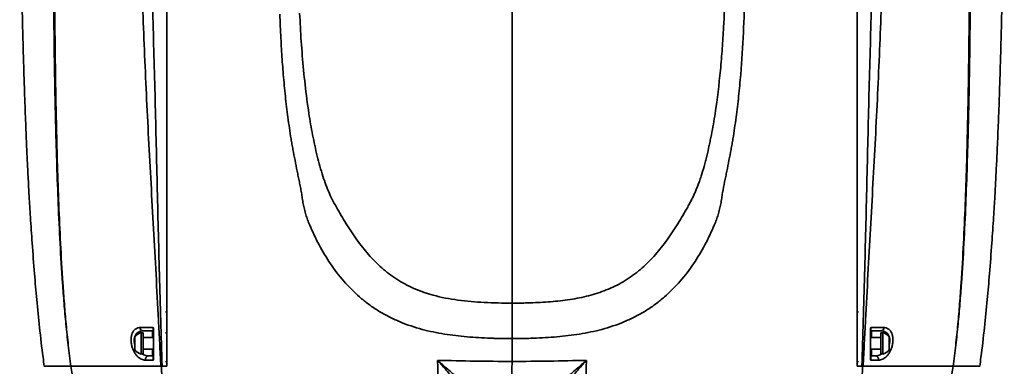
# Model space of a CAD drawing. Header units: millimetres. Extents: x -7686 to -856, y -458 to 6140.
# Tile 5 of 102: x -6919 to -6663, y 3592 to 3682. Entities that reach past the tile are written whole.
import ezdxf

# ---------------------------------------------------------------- set-up
doc = ezdxf.new("R2010")
doc.units = ezdxf.units.MM
doc.header["$LTSCALE"] = 5
doc.linetypes.add('CENTER', pattern=[10.16, 6.35, -1.27, 1.27, -1.27])

msp = doc.modelspace()

# ---------------------------------------------------------------- linework, layer by layer
at = {"color": 4, "linetype": 'CENTER'}
msp.add_line((-6790.949, 3278.593), (-6790.949, 4227.285), dxfattribs=at)
at = {"linetype": 'Continuous', "lineweight": 35}
for p, q in [((-6887.624, 3600.478), (-6887.624, 3594.778)), ((-6887.124, 3600.378), (-6887.624, 3600.378)), ((-6887.124, 3600.378), (-6887.124, 3600.059)), ((-6887.124, 3600.059), (-6887.124, 3594.878)), ((-6884.649, 3600.878), (-6884.649, 3599.128)), ((-6697.249, 3600.878), (-6697.249, 3599.128)), ((-6694.274, 3600.378), (-6694.774, 3600.378)), ((-6694.774, 3594.878), (-6694.774, 3600.378)), ((-6694.274, 3596.033), (-6694.274, 3600.478)), ((-6889.274, 3599.327), (-6889.274, 3595.929)), ((-6884.406, 3599.128), (-6887.124, 3599.128)), ((-6694.774, 3599.128), (-6697.493, 3599.128)), ((-6692.624, 3596.677), (-6692.624, 3599.327)), ((-6887.624, 3594.878), (-6887.124, 3594.878)), ((-6887.124, 3596.128), (-6884.406, 3596.128)), ((-6884.649, 3596.128), (-6884.649, 3594.378)), ((-6697.492, 3596.128), (-6694.774, 3596.128)), ((-6697.249, 3596.128), (-6697.249, 3594.378)), ((-6694.774, 3594.878), (-6694.274, 3594.878)), ((-6694.274, 3594.778), (-6694.274, 3596.033)), ((-6692.624, 3595.929), (-6692.624, 3596.677))]:
    msp.add_line(p, q, dxfattribs=at)
at = {"linetype": 'Continuous', "lineweight": 35, "flags": 128}
for points in [[(-6880.942, 3605.813), (-6881.012, 3605.806), (-6881.299, 3605.795)], [(-6700.599, 3605.795), (-6700.886, 3605.806), (-6700.95, 3605.812)], [(-6880.942, 3600.419), (-6881.012, 3600.385), (-6881.299, 3600.328)], [(-6880.942, 3592.919), (-6881.012, 3592.885), (-6881.299, 3592.828)], [(-6700.599, 3592.828), (-6700.886, 3592.885), (-6700.95, 3592.915)]]:
    msp.add_lwpolyline(points, dxfattribs=at)
at = {"linetype": 'Continuous', "lineweight": 35}
for centre, radius, start, end in [((-6886.863, 3597.628), 2.95, 104.96102, 144.8337), ((-6887.043, 3601.762), 0.888, 181.85807, 264.47847), ((-6884.649, 3600.678), 0.2, 0, 90), ((-6884.403, 3601.295), 0.0519, 206.16101, 266.81662), ((-6697.496, 3601.295), 0.0519, 273.18338, 333.83899), ((-6697.249, 3600.678), 0.2, 90, 180), ((-6694.855, 3601.762), 0.888, 275.52153, 358.14193), ((-6695.036, 3597.628), 2.95, 35.1663, 75.03898), ((-6886.863, 3597.628), 2.95, 215.1663, 255.03898), ((-6885.573, 3593.442), 0.945, 97.71866, 191.37939), ((-6884.649, 3594.578), 0.2, 270, 0), ((-6697.249, 3594.578), 0.2, 180, 270), ((-6696.325, 3593.442), 0.945, 348.62061, 82.28134), ((-6695.036, 3597.628), 2.95, 284.96102, 324.8337), ((-6884.405, 3593.704), 0.0507, 209.96108, 268.66249), ((-6697.493, 3593.704), 0.0507, 271.33751, 330.03892)]:
    msp.add_arc(centre, radius, start, end, dxfattribs=at)
for points, knots in [([(-6919.315, 3778.738), (-6919.315, 3773.748), (-6919.315, 3764.066), (-6919.3, 3749.969), (-6919.261, 3736.757), (-6919.193, 3724.445), (-6919.096, 3713.04), (-6918.97, 3702.543), (-6918.819, 3692.945), (-6918.646, 3684.233), (-6918.458, 3676.391), (-6918.262, 3669.4), (-6918.063, 3663.239), (-6917.883, 3658.238), (-6917.726, 3654.262), (-6917.596, 3651.146), (-6917.473, 3648.372), (-6917.358, 3645.9), (-6917.252, 3643.707), (-6917.142, 3641.523), (-6917.009, 3638.995), (-6916.805, 3635.293), (-6916.498, 3630.149), (-6916.048, 3623.403), (-6915.5, 3616.222), (-6914.858, 3608.857), (-6914.123, 3601.592), (-6913.475, 3595.755), (-6913.013, 3592.425), (-6912.903, 3591.63)], [0, 0, 0, 0, 0.08414601, 0.16325462, 0.23706934, 0.30545119, 0.36835816, 0.4258259, 0.47795001, 0.52487, 0.56675517, 0.60379209, 0.63617404, 0.66409204, 0.68221109, 0.69813205, 0.712401, 0.72510108, 0.73626908, 0.746149, 0.75863867, 0.77509794, 0.80293626, 0.83729627, 0.87785239, 0.91186898, 0.94859042, 0.98771812, 1, 1, 1, 1]), ([(-6668.996, 3591.63), (-6668.886, 3592.425), (-6668.424, 3595.755), (-6667.776, 3601.592), (-6667.041, 3608.857), (-6666.399, 3616.222), (-6665.85, 3623.403), (-6665.401, 3630.149), (-6665.086, 3635.426), (-6664.872, 3639.311), (-6664.725, 3642.139), (-6664.6, 3644.65), (-6664.474, 3647.308), (-6664.337, 3650.354), (-6664.189, 3653.836), (-6664.021, 3658.085), (-6663.835, 3663.239), (-6663.637, 3669.4), (-6663.44, 3676.391), (-6663.252, 3684.233), (-6663.08, 3692.945), (-6662.928, 3702.543), (-6662.802, 3713.04), (-6662.705, 3724.445), (-6662.638, 3736.757), (-6662.599, 3749.969), (-6662.584, 3764.066), (-6662.583, 3773.748), (-6662.583, 3778.738)], [0, 0, 0, 0, 0.0122819, 0.0514096, 0.088131, 0.1221476, 0.1627038, 0.1970638, 0.2249021, 0.2433918, 0.2566732, 0.2683318, 0.2819662, 0.2976287, 0.3153928, 0.3359078, 0.3638258, 0.3962078, 0.4332447, 0.4751299, 0.5220499, 0.574174, 0.6316418, 0.6945487, 0.7629306, 0.8367453, 0.915854, 1, 1, 1, 1]), ([(-6910.709, 3751.303), (-6910.692, 3744.882), (-6910.685, 3738.474), (-6910.666, 3725.646), (-6910.654, 3719.227), (-6910.607, 3706.353), (-6910.573, 3699.899), (-6910.469, 3686.932), (-6910.399, 3680.421), (-6910.205, 3667.316), (-6910.081, 3660.731), (-6909.832, 3650.777), (-6909.738, 3647.447), (-6909.524, 3640.752), (-6909.402, 3637.388), (-6909.123, 3630.616), (-6908.965, 3627.207), (-6908.597, 3620.329), (-6908.388, 3616.86), (-6908.016, 3611.585), (-6907.883, 3609.816), (-6907.59, 3606.245), (-6907.432, 3604.445), (-6907.167, 3601.714), (-6907.075, 3600.799), (-6906.882, 3598.97), (-6906.781, 3598.055), (-6906.462, 3595.306), (-6906.229, 3593.47), (-6905.965, 3591.628)], [0, 0, 0, 0, 0.125, 0.125, 0.25, 0.25, 0.375, 0.375, 0.5, 0.5, 0.625, 0.625, 0.6875, 0.6875, 0.75, 0.75, 0.8125, 0.8125, 0.875, 0.875, 0.90625, 0.90625, 0.9375, 0.9375, 0.953125, 0.953125, 0.96875, 0.96875, 1, 1, 1, 1]), ([(-6905.943, 3591.628), (-6906.202, 3593.47), (-6906.432, 3595.305), (-6906.744, 3598.05), (-6906.843, 3598.964), (-6907.032, 3600.791), (-6907.122, 3601.704), (-6907.379, 3604.432), (-6907.533, 3606.229), (-6907.817, 3609.792), (-6907.946, 3611.559), (-6908.304, 3616.822), (-6908.504, 3620.284), (-6908.853, 3627.145), (-6909.001, 3630.544), (-6909.262, 3637.299), (-6909.374, 3640.654), (-6909.57, 3647.329), (-6909.655, 3650.651), (-6909.875, 3660.575), (-6909.98, 3667.141), (-6910.138, 3680.208), (-6910.191, 3686.701), (-6910.265, 3699.634), (-6910.286, 3706.073), (-6910.311, 3718.921), (-6910.315, 3725.328), (-6910.305, 3738.124), (-6910.293, 3744.512), (-6910.255, 3750.891)], [0, 0, 0, 0, 0.03125, 0.03125, 0.046875, 0.046875, 0.0625, 0.0625, 0.09375, 0.09375, 0.125, 0.125, 0.1875, 0.1875, 0.25, 0.25, 0.3125, 0.3125, 0.375, 0.375, 0.5, 0.5, 0.625, 0.625, 0.75, 0.75, 0.875, 0.875, 1, 1, 1, 1]), ([(-6675.956, 3591.628), (-6675.696, 3593.47), (-6675.467, 3595.305), (-6675.155, 3598.05), (-6675.056, 3598.964), (-6674.867, 3600.791), (-6674.777, 3601.704), (-6674.519, 3604.432), (-6674.366, 3606.229), (-6674.082, 3609.792), (-6673.953, 3611.559), (-6673.595, 3616.822), (-6673.395, 3620.284), (-6673.046, 3627.145), (-6672.897, 3630.544), (-6672.637, 3637.299), (-6672.524, 3640.654), (-6672.328, 3647.329), (-6672.244, 3650.651), (-6672.023, 3660.575), (-6671.918, 3667.141), (-6671.761, 3680.208), (-6671.708, 3686.701), (-6671.634, 3699.634), (-6671.612, 3706.073), (-6671.588, 3718.921), (-6671.584, 3725.328), (-6671.594, 3738.124), (-6671.606, 3744.512), (-6671.644, 3750.891)], [0, 0, 0, 0, 0.03125, 0.03125, 0.046875, 0.046875, 0.0625, 0.0625, 0.09375, 0.09375, 0.125, 0.125, 0.1875, 0.1875, 0.25, 0.25, 0.3125, 0.3125, 0.375, 0.375, 0.5, 0.5, 0.625, 0.625, 0.75, 0.75, 0.875, 0.875, 1, 1, 1, 1]), ([(-6671.19, 3751.303), (-6671.207, 3744.882), (-6671.213, 3738.474), (-6671.232, 3725.646), (-6671.245, 3719.227), (-6671.292, 3706.353), (-6671.326, 3699.899), (-6671.43, 3686.932), (-6671.5, 3680.421), (-6671.694, 3667.316), (-6671.817, 3660.731), (-6672.066, 3650.777), (-6672.16, 3647.447), (-6672.375, 3640.752), (-6672.497, 3637.388), (-6672.776, 3630.616), (-6672.934, 3627.207), (-6673.301, 3620.329), (-6673.51, 3616.86), (-6673.882, 3611.585), (-6674.016, 3609.816), (-6674.308, 3606.245), (-6674.467, 3604.445), (-6674.731, 3601.714), (-6674.823, 3600.799), (-6675.017, 3598.97), (-6675.118, 3598.055), (-6675.437, 3595.306), (-6675.67, 3593.47), (-6675.933, 3591.628)], [0, 0, 0, 0, 0.125, 0.125, 0.25, 0.25, 0.375, 0.375, 0.5, 0.5, 0.625, 0.625, 0.6875, 0.6875, 0.75, 0.75, 0.8125, 0.8125, 0.875, 0.875, 0.90625, 0.90625, 0.9375, 0.9375, 0.953125, 0.953125, 0.96875, 0.96875, 1, 1, 1, 1]), ([(-6790.949, 3608.098), (-6790.37, 3608.104), (-6789.185, 3608.117), (-6787.367, 3608.153), (-6785.243, 3608.218), (-6782.857, 3608.333), (-6780.254, 3608.528), (-6777.701, 3608.79), (-6775.202, 3609.142), (-6772.76, 3609.597), (-6770.38, 3610.171), (-6768.049, 3610.887), (-6765.769, 3611.76), (-6763.542, 3612.795), (-6761.405, 3613.999), (-6759.372, 3615.365), (-6756.809, 3617.402), (-6754.477, 3619.703), (-6752.352, 3622.194), (-6750.84, 3624.163), (-6749.406, 3626.206), (-6748.038, 3628.308), (-6746.722, 3630.457), (-6745.763, 3632.096), (-6745.133, 3633.195), (-6744.735, 3633.907), (-6744.274, 3634.768), (-6743.852, 3635.617), (-6743.546, 3636.277), (-6743.257, 3636.927), (-6742.901, 3637.773), (-6742.486, 3638.819), (-6742.059, 3639.976), (-6741.5, 3641.624), (-6740.973, 3643.375), (-6740.497, 3645.133), (-6740.042, 3646.932), (-6739.625, 3648.757), (-6739.236, 3650.6), (-6738.681, 3653.388), (-6737.634, 3659.487), (-6736.85, 3666.111), (-6736.344, 3671.75), (-6736.048, 3675.495), (-6735.68, 3681.251), (-6735.38, 3688.189), (-6735.183, 3695.326), (-6735.047, 3702.985), (-6734.988, 3710.111), (-6734.967, 3715.609), (-6734.959, 3718.917), (-6734.954, 3721.941), (-6734.951, 3725.72), (-6734.95, 3729.407), (-6734.949, 3732.596), (-6734.949, 3735.098), (-6734.949, 3737.031), (-6734.949, 3738.553), (-6734.949, 3739.97), (-6734.949, 3740.883), (-6734.949, 3741.321)], [0, 0, 0, 0, 0.0100316, 0.0205361, 0.0315145, 0.0468527, 0.0619398, 0.0767961, 0.0914203, 0.1058439, 0.1201268, 0.1342973, 0.1487861, 0.1634155, 0.1781663, 0.1930193, 0.2080011, 0.2383466, 0.2537508, 0.2692829, 0.2849321, 0.3006496, 0.3164125, 0.3321795, 0.3361063, 0.3399543, 0.347347, 0.354283, 0.3575951, 0.3608538, 0.3674259, 0.3743532, 0.381027, 0.389312, 0.4050445, 0.4130488, 0.421114, 0.4374028, 0.4456021, 0.4538096, 0.486719, 0.5527597, 0.5692891, 0.5858025, 0.6187845, 0.6713785, 0.7106235, 0.7496353, 0.8140273, 0.8458721, 0.8549619, 0.877445, 0.9038508, 0.9272743, 0.9475494, 0.9639854, 0.9740393, 0.9833928, 0.9920462, 1, 1, 1, 1]), ([(-6880.949, 3739.82), (-6880.949, 3736.695), (-6880.949, 3733.64), (-6880.949, 3727.621), (-6880.949, 3724.655), (-6880.949, 3718.747), (-6880.949, 3715.805), (-6880.949, 3709.907), (-6880.949, 3706.952), (-6880.949, 3701.013), (-6880.949, 3698.028), (-6880.949, 3692.024), (-6880.949, 3689.005), (-6880.949, 3679.901), (-6880.949, 3673.763), (-6880.949, 3664.467), (-6880.949, 3661.354), (-6880.949, 3655.101), (-6880.949, 3651.961), (-6880.949, 3642.525), (-6880.949, 3636.206), (-6880.949, 3623.531), (-6880.949, 3617.175), (-6880.949, 3607.618), (-6880.949, 3604.427), (-6880.949, 3598.035), (-6880.949, 3594.833), (-6880.949, 3591.628)], [0, 0, 0, 0, 0.0625, 0.0625, 0.125, 0.125, 0.1875, 0.1875, 0.25, 0.25, 0.3125, 0.3125, 0.375, 0.375, 0.5, 0.5, 0.5625, 0.5625, 0.625, 0.625, 0.75, 0.75, 0.875, 0.875, 0.9375, 0.9375, 1, 1, 1, 1]), ([(-6880.949, 3739.82), (-6880.949, 3736.695), (-6880.949, 3733.64), (-6880.949, 3727.621), (-6880.949, 3724.655), (-6880.949, 3718.747), (-6880.949, 3715.805), (-6880.949, 3709.907), (-6880.949, 3706.952), (-6880.949, 3701.013), (-6880.949, 3698.028), (-6880.949, 3692.024), (-6880.949, 3689.005), (-6880.949, 3679.901), (-6880.949, 3673.763), (-6880.949, 3664.467), (-6880.949, 3661.354), (-6880.949, 3655.101), (-6880.949, 3651.961), (-6880.949, 3642.525), (-6880.949, 3636.206), (-6880.949, 3623.531), (-6880.949, 3617.175), (-6880.949, 3607.618), (-6880.949, 3604.427), (-6880.949, 3598.035), (-6880.949, 3594.833), (-6880.949, 3591.628)], [0, 0, 0, 0, 0.0625, 0.0625, 0.125, 0.125, 0.1875, 0.1875, 0.25, 0.25, 0.3125, 0.3125, 0.375, 0.375, 0.5, 0.5, 0.5625, 0.5625, 0.625, 0.625, 0.75, 0.75, 0.875, 0.875, 0.9375, 0.9375, 1, 1, 1, 1]), ([(-6729.949, 3739.82), (-6729.949, 3739.537), (-6729.949, 3738.947), (-6729.949, 3738.026), (-6729.949, 3737.031), (-6729.949, 3735.963), (-6729.949, 3734.823), (-6729.949, 3733.611), (-6729.949, 3732.327), (-6729.949, 3730.974), (-6729.948, 3729.013), (-6729.948, 3726.865), (-6729.948, 3724.304), (-6729.948, 3722.006), (-6729.948, 3718.58), (-6729.953, 3714.515), (-6729.969, 3707.897), (-6730.023, 3699.657), (-6730.196, 3689.357), (-6730.563, 3678.718), (-6731.129, 3669.556), (-6731.826, 3662.157), (-6732.38, 3657.487), (-6732.899, 3653.797), (-6733.266, 3651.464), (-6733.584, 3649.602), (-6733.922, 3647.731), (-6734.369, 3645.385), (-6734.836, 3643.049), (-6735.222, 3641.18), (-6735.609, 3639.298), (-6735.978, 3637.405), (-6736.243, 3635.731), (-6736.392, 3634.765), (-6736.55, 3633.798), (-6736.79, 3632.6), (-6737.178, 3631.194), (-6737.571, 3630.051), (-6737.917, 3629.152), (-6738.468, 3627.818), (-6739.349, 3625.842), (-6741.079, 3622.416), (-6743.543, 3618.31), (-6747.021, 3613.748), (-6750.408, 3610.331), (-6753.432, 3607.887), (-6755.865, 3606.223), (-6758.436, 3604.745), (-6761.122, 3603.465), (-6763.907, 3602.366), (-6766.762, 3601.452), (-6769.665, 3600.718), (-6772.585, 3600.146), (-6775.521, 3599.71), (-6778.481, 3599.386), (-6781.499, 3599.145), (-6784.189, 3599.001), (-6786.593, 3598.918), (-6788.719, 3598.869), (-6790.189, 3598.853), (-6790.949, 3598.844)], [0, 0, 0, 0, 0.0048183, 0.0100787, 0.0157812, 0.0219261, 0.0285137, 0.0355443, 0.0430186, 0.050937, 0.0593001, 0.0775747, 0.0890329, 0.1049919, 0.1187487, 0.1505995, 0.1782268, 0.2378093, 0.2975804, 0.3577003, 0.418247, 0.4495114, 0.4793287, 0.4948234, 0.5101019, 0.5177251, 0.5255503, 0.5410513, 0.5566172, 0.5644294, 0.572267, 0.5880636, 0.5960598, 0.6000828, 0.6041138, 0.6121699, 0.6202056, 0.6282363, 0.6322542, 0.6362746, 0.6523759, 0.6685519, 0.7010543, 0.7337793, 0.7668665, 0.7836103, 0.8003871, 0.8171238, 0.8338708, 0.8504622, 0.8671693, 0.8836493, 0.8998937, 0.9160621, 0.9322456, 0.9485039, 0.9654071, 0.9761031, 0.9876306, 1, 1, 1, 1]), ([(-6700.949, 3739.82), (-6700.949, 3736.695), (-6700.949, 3733.64), (-6700.949, 3727.621), (-6700.949, 3724.655), (-6700.949, 3718.747), (-6700.949, 3715.805), (-6700.949, 3709.907), (-6700.949, 3706.952), (-6700.949, 3701.013), (-6700.949, 3698.028), (-6700.949, 3692.024), (-6700.949, 3689.005), (-6700.949, 3679.901), (-6700.949, 3673.763), (-6700.949, 3664.467), (-6700.949, 3661.354), (-6700.949, 3655.101), (-6700.949, 3651.961), (-6700.949, 3642.525), (-6700.949, 3636.206), (-6700.949, 3623.531), (-6700.949, 3617.175), (-6700.949, 3607.618), (-6700.949, 3604.427), (-6700.949, 3598.035), (-6700.949, 3594.833), (-6700.949, 3591.628)], [0, 0, 0, 0, 0.0625, 0.0625, 0.125, 0.125, 0.1875, 0.1875, 0.25, 0.25, 0.3125, 0.3125, 0.375, 0.375, 0.5, 0.5, 0.5625, 0.5625, 0.625, 0.625, 0.75, 0.75, 0.875, 0.875, 0.9375, 0.9375, 1, 1, 1, 1]), ([(-6700.949, 3739.82), (-6700.949, 3739.515), (-6700.949, 3738.903), (-6700.949, 3737.982), (-6700.949, 3737.055), (-6700.949, 3736.12), (-6700.949, 3734.746), (-6700.949, 3732.911), (-6700.949, 3730.675), (-6700.949, 3728.409), (-6700.949, 3725.428), (-6700.949, 3721.697), (-6700.949, 3717.276), (-6700.949, 3712.754), (-6700.949, 3708.326), (-6700.949, 3702.402), (-6700.949, 3695.048), (-6700.949, 3682.976), (-6700.949, 3670.687), (-6700.949, 3658.236), (-6700.949, 3648.826), (-6700.949, 3639.367), (-6700.949, 3629.873), (-6700.949, 3621.927), (-6700.949, 3615.568), (-6700.949, 3610.761), (-6700.949, 3605.99), (-6700.949, 3601.639), (-6700.949, 3597.847), (-6700.949, 3594.646), (-6700.949, 3592.603), (-6700.949, 3591.628)], [0, 0, 0, 0, 0.0061382, 0.0123446, 0.0186199, 0.0249645, 0.0313791, 0.04669, 0.0626768, 0.0776861, 0.0939541, 0.1252366, 0.1565271, 0.1878193, 0.2213135, 0.2503902, 0.3129337, 0.3753947, 0.5002032, 0.5626688, 0.6251818, 0.6876584, 0.7501171, 0.8125734, 0.8440355, 0.8750367, 0.9068912, 0.9375167, 0.9601833, 0.9810107, 1, 1, 1, 1]), ([(-6790.949, 3608.098), (-6790.949, 3611.575), (-6790.949, 3618.524), (-6790.949, 3628.846), (-6790.949, 3638.967), (-6790.949, 3648.052), (-6790.949, 3656.022), (-6790.949, 3662.861), (-6790.949, 3669.098), (-6790.949, 3674.635), (-6790.949, 3679.358), (-6790.949, 3683.214), (-6790.949, 3686.207), (-6790.949, 3688.405), (-6790.949, 3689.918), (-6790.949, 3690.759), (-6790.949, 3691.14), (-6790.949, 3691.009), (-6790.949, 3690.98)], [0, 0, 0, 0, 0.0798431, 0.1595581, 0.2390478, 0.3182135, 0.380129, 0.4417378, 0.5029936, 0.5638519, 0.6254972, 0.6866389, 0.7472305, 0.8072226, 0.8665654, 0.9252085, 0.9831068, 1, 1, 1, 1]), ([(-6887.233, 3685.586), (-6887.102, 3681.816), (-6886.957, 3678.021), (-6886.639, 3670.381), (-6886.466, 3666.532), (-6886.098, 3658.807), (-6885.901, 3654.928), (-6885.495, 3647.141), (-6885.285, 3643.232), (-6884.855, 3635.386), (-6884.637, 3631.45), (-6884.201, 3623.55), (-6883.983, 3619.587), (-6883.551, 3611.635), (-6883.337, 3607.648), (-6883.021, 3601.654), (-6882.917, 3599.653), (-6882.711, 3595.646), (-6882.61, 3593.639), (-6882.512, 3591.628)], [0, 0, 0, 0, 0.125, 0.125, 0.25, 0.25, 0.375, 0.375, 0.5, 0.5, 0.625, 0.625, 0.75, 0.75, 0.875, 0.875, 0.9375, 0.9375, 1, 1, 1, 1]), ([(-6882.179, 3591.628), (-6882.286, 3595.638), (-6882.412, 3599.635), (-6882.646, 3607.606), (-6882.762, 3611.582), (-6882.982, 3619.515), (-6883.087, 3623.47), (-6883.283, 3631.356), (-6883.375, 3635.288), (-6883.56, 3643.128), (-6883.651, 3647.036), (-6883.836, 3654.826), (-6883.933, 3658.707), (-6884.136, 3666.439), (-6884.241, 3670.291), (-6884.454, 3677.939), (-6884.562, 3681.738), (-6884.667, 3685.512)], [0, 0, 0, 0, 0.125, 0.125, 0.25, 0.25, 0.375, 0.375, 0.5, 0.5, 0.625, 0.625, 0.75, 0.75, 0.875, 0.875, 1, 1, 1, 1]), ([(-6699.719, 3591.628), (-6699.612, 3595.638), (-6699.486, 3599.635), (-6699.252, 3607.606), (-6699.137, 3611.582), (-6698.917, 3619.515), (-6698.812, 3623.47), (-6698.615, 3631.356), (-6698.523, 3635.288), (-6698.338, 3643.128), (-6698.247, 3647.036), (-6698.062, 3654.826), (-6697.966, 3658.707), (-6697.763, 3666.439), (-6697.657, 3670.291), (-6697.445, 3677.939), (-6697.337, 3681.738), (-6697.231, 3685.512)], [0, 0, 0, 0, 0.125, 0.125, 0.25, 0.25, 0.375, 0.375, 0.5, 0.5, 0.625, 0.625, 0.75, 0.75, 0.875, 0.875, 1, 1, 1, 1]), ([(-6694.666, 3685.586), (-6694.796, 3681.816), (-6694.942, 3678.021), (-6695.26, 3670.381), (-6695.433, 3666.532), (-6695.801, 3658.807), (-6695.997, 3654.928), (-6696.404, 3647.141), (-6696.614, 3643.232), (-6697.043, 3635.386), (-6697.262, 3631.45), (-6697.697, 3623.55), (-6697.916, 3619.587), (-6698.348, 3611.635), (-6698.562, 3607.648), (-6698.877, 3601.654), (-6698.982, 3599.653), (-6699.188, 3595.646), (-6699.289, 3593.639), (-6699.387, 3591.628)], [0, 0, 0, 0, 0.125, 0.125, 0.25, 0.25, 0.375, 0.375, 0.5, 0.5, 0.625, 0.625, 0.75, 0.75, 0.875, 0.875, 0.9375, 0.9375, 1, 1, 1, 1]), ([(-6851.42, 3681.701), (-6851.432, 3682.003), (-6851.457, 3682.61), (-6851.479, 3683.216), (-6851.491, 3683.52)], [0, 0, 0, 0, 0.4974144, 1, 1, 1, 1]), ([(-6790.949, 3598.844), (-6791.336, 3598.848), (-6792.098, 3598.855), (-6793.22, 3598.873), (-6794.303, 3598.895), (-6795.348, 3598.922), (-6796.353, 3598.954), (-6798.048, 3599.019), (-6800.403, 3599.145), (-6803.419, 3599.386), (-6806.377, 3599.71), (-6809.313, 3600.146), (-6812.233, 3600.718), (-6815.137, 3601.452), (-6817.992, 3602.366), (-6820.777, 3603.465), (-6823.463, 3604.745), (-6826.034, 3606.223), (-6828.467, 3607.887), (-6831.491, 3610.331), (-6834.877, 3613.748), (-6838.356, 3618.31), (-6840.82, 3622.416), (-6842.549, 3625.842), (-6843.431, 3627.817), (-6843.982, 3629.152), (-6844.328, 3630.051), (-6844.72, 3631.194), (-6845.109, 3632.6), (-6845.348, 3633.798), (-6845.507, 3634.765), (-6845.656, 3635.731), (-6845.846, 3636.931), (-6846.106, 3638.358), (-6846.387, 3639.772), (-6846.677, 3641.18), (-6847.062, 3643.05), (-6847.529, 3645.385), (-6847.977, 3647.731), (-6848.315, 3649.602), (-6848.633, 3651.464), (-6848.999, 3653.797), (-6849.518, 3657.486), (-6850.072, 3662.157), (-6850.59, 3667.655), (-6850.994, 3673.208), (-6851.223, 3677.338), (-6851.357, 3680.201), (-6851.399, 3681.198), (-6851.42, 3681.701)], [0, 0, 0, 0, 0.0095514, 0.0187812, 0.0276912, 0.0362834, 0.0445595, 0.0525218, 0.0781446, 0.1027952, 0.1273427, 0.1518583, 0.1765315, 0.2015153, 0.226871, 0.2520444, 0.2774465, 0.3028509, 0.3282937, 0.3536949, 0.4038914, 0.4535404, 0.5028495, 0.5273855, 0.5518163, 0.5579144, 0.5640092, 0.5761926, 0.5883851, 0.6006091, 0.6067253, 0.6128289, 0.6249596, 0.6369818, 0.6489248, 0.6608155, 0.672668, 0.6962847, 0.7198012, 0.731669, 0.7432384, 0.7664131, 0.7899253, 0.835155, 0.882589, 0.9270354, 0.9744777, 0.987127, 1, 1, 1, 1]), ([(-6846.314, 3683.758), (-6846.257, 3682.552), (-6846.081, 3678.895), (-6845.661, 3672.693), (-6844.95, 3665.16), (-6844.05, 3658.234), (-6842.977, 3651.995), (-6841.801, 3646.509), (-6840.382, 3641.376), (-6838.641, 3636.667), (-6836.414, 3632.5), (-6833.884, 3628.293), (-6831.115, 3624.148), (-6828.017, 3620.29), (-6824.524, 3616.841), (-6820.574, 3613.931), (-6816.203, 3611.696), (-6811.026, 3609.919), (-6804.98, 3608.792), (-6798.075, 3608.209), (-6793.361, 3608.135), (-6790.949, 3608.098)], [0, 0, 0, 0, 0.0337918, 0.1024924, 0.1713336, 0.2400904, 0.2914936, 0.342552, 0.3922098, 0.4365888, 0.4813555, 0.5305988, 0.5795849, 0.6278934, 0.675291, 0.7218457, 0.7677056, 0.8124484, 0.8724424, 0.9347336, 1, 1, 1, 1]), ([(-6790.949, 3608.098), (-6790.949, 3606.617), (-6790.948, 3603.532), (-6790.949, 3600.448), (-6790.949, 3598.844)], [0, 0, 0, 0, 0.4801242, 1, 1, 1, 1]), ([(-6887.931, 3601.733), (-6888.115, 3601.733), (-6888.295, 3601.711), (-6888.644, 3601.618), (-6888.813, 3601.548), (-6889.132, 3601.357), (-6889.285, 3601.236), (-6889.565, 3600.94), (-6889.692, 3600.768), (-6889.917, 3600.365), (-6890.013, 3600.138), (-6890.163, 3599.64), (-6890.218, 3599.364), (-6890.264, 3598.933), (-6890.274, 3598.786), (-6890.281, 3598.485), (-6890.279, 3598.329), (-6890.254, 3597.868), (-6890.214, 3597.561), (-6890.121, 3597.101), (-6890.085, 3596.948), (-6890.003, 3596.651), (-6889.957, 3596.505), (-6889.808, 3596.08), (-6889.69, 3595.806), (-6889.431, 3595.303), (-6889.29, 3595.072), (-6888.987, 3594.646), (-6888.825, 3594.452), (-6888.495, 3594.113), (-6888.324, 3593.965), (-6887.972, 3593.709), (-6887.79, 3593.6), (-6887.24, 3593.342), (-6886.872, 3593.256), (-6886.5, 3593.255)], [0, 0, 0, 0, 0.0625, 0.0625, 0.125, 0.125, 0.1875, 0.1875, 0.25, 0.25, 0.3125, 0.3125, 0.375, 0.375, 0.40625, 0.40625, 0.4375, 0.4375, 0.5, 0.5, 0.53125, 0.53125, 0.5625, 0.5625, 0.625, 0.625, 0.6875, 0.6875, 0.75, 0.75, 0.8125, 0.8125, 0.875, 0.875, 1, 1, 1, 1]), ([(-6889.274, 3597.269), (-6889.284, 3597.291), (-6889.403, 3597.563), (-6889.443, 3597.953), (-6889.473, 3598.593), (-6889.389, 3599.246), (-6889.049, 3599.979), (-6888.491, 3600.536), (-6887.823, 3600.834), (-6887.334, 3600.865), (-6887.129, 3600.878)], [0, 0, 0, 0, 0.0119097, 0.1480736, 0.1798968, 0.3300417, 0.4809478, 0.6505806, 0.8537171, 1, 1, 1, 1]), ([(-6884.493, 3601.733), (-6884.495, 3601.645), (-6884.499, 3601.565), (-6884.508, 3601.422), (-6884.514, 3601.36), (-6884.532, 3601.196), (-6884.546, 3601.115), (-6884.574, 3600.99), (-6884.589, 3600.948), (-6884.619, 3600.892), (-6884.634, 3600.878), (-6884.649, 3600.878)], [0, 0, 0, 0, 0.125, 0.125, 0.25, 0.25, 0.5, 0.5, 0.75, 0.75, 1, 1, 1, 1]), ([(-6884.406, 3601.243), (-6884.406, 3601.326), (-6884.412, 3601.408), (-6884.441, 3601.574), (-6884.464, 3601.657), (-6884.493, 3601.733)], [0, 0, 0, 0, 0.5, 0.5, 1, 1, 1, 1]), ([(-6884.449, 3601.272), (-6884.449, 3601.344), (-6884.453, 3601.419), (-6884.468, 3601.573), (-6884.48, 3601.653), (-6884.493, 3601.733)], [0, 0, 0, 0, 0.5, 0.5, 1, 1, 1, 1]), ([(-6697.493, 3601.243), (-6697.493, 3601.326), (-6697.486, 3601.408), (-6697.458, 3601.574), (-6697.435, 3601.657), (-6697.406, 3601.733)], [0, 0, 0, 0, 0.5, 0.5, 1, 1, 1, 1]), ([(-6697.449, 3601.272), (-6697.449, 3601.344), (-6697.445, 3601.419), (-6697.43, 3601.573), (-6697.419, 3601.653), (-6697.406, 3601.733)], [0, 0, 0, 0, 0.5, 0.5, 1, 1, 1, 1]), ([(-6697.406, 3601.733), (-6697.404, 3601.645), (-6697.4, 3601.565), (-6697.391, 3601.422), (-6697.385, 3601.36), (-6697.367, 3601.196), (-6697.353, 3601.115), (-6697.324, 3600.99), (-6697.31, 3600.948), (-6697.28, 3600.892), (-6697.265, 3600.878), (-6697.249, 3600.878)], [0, 0, 0, 0, 0.125, 0.125, 0.25, 0.25, 0.5, 0.5, 0.75, 0.75, 1, 1, 1, 1]), ([(-6693.968, 3601.733), (-6693.784, 3601.733), (-6693.604, 3601.711), (-6693.254, 3601.618), (-6693.086, 3601.548), (-6692.766, 3601.357), (-6692.614, 3601.236), (-6692.333, 3600.94), (-6692.206, 3600.768), (-6691.982, 3600.365), (-6691.886, 3600.138), (-6691.736, 3599.64), (-6691.681, 3599.364), (-6691.634, 3598.933), (-6691.625, 3598.786), (-6691.617, 3598.485), (-6691.62, 3598.329), (-6691.645, 3597.868), (-6691.685, 3597.561), (-6691.777, 3597.101), (-6691.814, 3596.948), (-6691.896, 3596.651), (-6691.941, 3596.505), (-6692.091, 3596.08), (-6692.209, 3595.806), (-6692.467, 3595.303), (-6692.608, 3595.072), (-6692.911, 3594.646), (-6693.073, 3594.452), (-6693.404, 3594.113), (-6693.575, 3593.965), (-6693.926, 3593.709), (-6694.109, 3593.6), (-6694.658, 3593.342), (-6695.027, 3593.256), (-6695.399, 3593.255)], [0, 0, 0, 0, 0.0625, 0.0625, 0.125, 0.125, 0.1875, 0.1875, 0.25, 0.25, 0.3125, 0.3125, 0.375, 0.375, 0.40625, 0.40625, 0.4375, 0.4375, 0.5, 0.5, 0.53125, 0.53125, 0.5625, 0.5625, 0.625, 0.625, 0.6875, 0.6875, 0.75, 0.75, 0.8125, 0.8125, 0.875, 0.875, 1, 1, 1, 1]), ([(-6692.624, 3597.269), (-6692.615, 3597.291), (-6692.495, 3597.563), (-6692.456, 3597.953), (-6692.426, 3598.593), (-6692.51, 3599.246), (-6692.85, 3599.979), (-6693.407, 3600.536), (-6694.076, 3600.834), (-6694.565, 3600.865), (-6694.77, 3600.878)], [0, 0, 0, 0, 0.0119097, 0.1480736, 0.1798968, 0.3300417, 0.4809478, 0.6505806, 0.8537171, 1, 1, 1, 1]), ([(-6790.949, 3598.844), (-6790.949, 3598.612), (-6790.949, 3598.154), (-6790.949, 3597.47), (-6790.949, 3596.505), (-6790.949, 3595.09), (-6790.949, 3593.789), (-6790.949, 3593.005), (-6790.949, 3592.901)], [0, 0, 0, 0, 0.1181046, 0.2337567, 0.3469697, 0.6070267, 0.9483217, 1, 1, 1, 1]), ([(-6885.7, 3594.378), (-6886.136, 3594.406), (-6886.78, 3594.447), (-6887.366, 3594.893), (-6887.555, 3595.037)], [0, 0, 0, 0, 0.6778324, 1, 1, 1, 1]), ([(-6884.649, 3594.378), (-6884.632, 3594.378), (-6884.615, 3594.361), (-6884.582, 3594.29), (-6884.565, 3594.235), (-6884.533, 3594.073), (-6884.518, 3593.967), (-6884.501, 3593.74), (-6884.496, 3593.653), (-6884.49, 3593.459), (-6884.49, 3593.353), (-6884.492, 3593.253)], [0, 0, 0, 0, 0.25, 0.25, 0.5, 0.5, 0.75, 0.75, 0.875, 0.875, 1, 1, 1, 1]), ([(-6697.249, 3594.378), (-6697.267, 3594.378), (-6697.284, 3594.361), (-6697.317, 3594.29), (-6697.334, 3594.235), (-6697.365, 3594.073), (-6697.38, 3593.967), (-6697.398, 3593.74), (-6697.403, 3593.653), (-6697.408, 3593.459), (-6697.409, 3593.353), (-6697.407, 3593.253)], [0, 0, 0, 0, 0.25, 0.25, 0.5, 0.5, 0.75, 0.75, 0.875, 0.875, 1, 1, 1, 1]), ([(-6696.198, 3594.378), (-6695.762, 3594.403), (-6695.149, 3594.437), (-6694.591, 3594.858), (-6694.43, 3594.978)], [0, 0, 0, 0, 0.7124727, 1, 1, 1, 1]), ([(-6884.492, 3593.253), (-6884.465, 3593.307), (-6884.443, 3593.369), (-6884.414, 3593.505), (-6884.407, 3593.577), (-6884.407, 3593.653)], [0, 0, 0, 0, 0.5, 0.5, 1, 1, 1, 1]), ([(-6810.361, 3593.189), (-6807.145, 3593.112), (-6803.918, 3593.043), (-6797.446, 3592.942), (-6794.198, 3592.905), (-6790.949, 3592.901)], [0, 0, 0, 0, 0.5, 0.5, 1, 1, 1, 1]), ([(-6802.452, 3586.132), (-6802.457, 3586.151), (-6802.542, 3586.24), (-6802.768, 3586.459), (-6802.861, 3586.547), (-6803.072, 3586.745), (-6803.19, 3586.854), (-6803.579, 3587.212), (-6803.885, 3587.49), (-6804.545, 3588.083), (-6804.901, 3588.401), (-6805.654, 3589.07), (-6806.053, 3589.423), (-6806.867, 3590.139), (-6807.284, 3590.505), (-6808.136, 3591.251), (-6808.571, 3591.63), (-6809.235, 3592.209), (-6809.458, 3592.403), (-6809.796, 3592.697), (-6809.909, 3592.795), (-6810.135, 3592.992), (-6810.249, 3593.091), (-6810.361, 3593.189)], [0, 0, 0, 0, 0.125, 0.125, 0.1875, 0.1875, 0.25, 0.25, 0.375, 0.375, 0.5, 0.5, 0.625, 0.625, 0.75, 0.75, 0.875, 0.875, 0.9375, 0.9375, 0.96875, 0.96875, 1, 1, 1, 1]), ([(-6803.449, 3585.133), (-6803.449, 3585.157), (-6803.52, 3585.259), (-6803.713, 3585.509), (-6803.793, 3585.61), (-6803.976, 3585.835), (-6804.078, 3585.96), (-6804.416, 3586.368), (-6804.684, 3586.685), (-6805.26, 3587.362), (-6805.572, 3587.725), (-6806.231, 3588.489), (-6806.581, 3588.891), (-6807.294, 3589.709), (-6807.66, 3590.127), (-6808.407, 3590.978), (-6808.788, 3591.411), (-6809.371, 3592.071), (-6809.568, 3592.293), (-6809.864, 3592.628), (-6809.963, 3592.74), (-6810.162, 3592.964), (-6810.262, 3593.077), (-6810.361, 3593.189)], [0, 0, 0, 0, 0.125, 0.125, 0.1875, 0.1875, 0.25, 0.25, 0.375, 0.375, 0.5, 0.5, 0.625, 0.625, 0.75, 0.75, 0.875, 0.875, 0.9375, 0.9375, 0.96875, 0.96875, 1, 1, 1, 1]), ([(-6790.953, 3586.128), (-6790.953, 3586.128), (-6790.952, 3586.297), (-6790.951, 3586.952), (-6790.951, 3587.439), (-6790.95, 3588.668), (-6790.95, 3589.41), (-6790.95, 3591.061), (-6790.949, 3591.968), (-6790.949, 3592.901)], [0, 0, 0, 0, 0.25, 0.25, 0.5, 0.5, 0.75, 0.75, 1, 1, 1, 1]), ([(-6790.949, 3592.901), (-6787.701, 3592.905), (-6784.458, 3592.942), (-6777.986, 3593.042), (-6774.753, 3593.112), (-6771.537, 3593.189)], [0, 0, 0, 0, 0.5, 0.5, 1, 1, 1, 1]), ([(-6779.447, 3586.132), (-6779.441, 3586.151), (-6779.357, 3586.24), (-6779.131, 3586.459), (-6779.038, 3586.547), (-6778.827, 3586.745), (-6778.709, 3586.854), (-6778.32, 3587.212), (-6778.014, 3587.49), (-6777.354, 3588.083), (-6776.998, 3588.401), (-6776.244, 3589.07), (-6775.845, 3589.423), (-6775.031, 3590.139), (-6774.614, 3590.505), (-6773.762, 3591.251), (-6773.328, 3591.63), (-6772.664, 3592.209), (-6772.44, 3592.403), (-6772.103, 3592.697), (-6771.99, 3592.795), (-6771.764, 3592.992), (-6771.65, 3593.091), (-6771.537, 3593.189)], [0, 0, 0, 0, 0.125, 0.125, 0.1875, 0.1875, 0.25, 0.25, 0.375, 0.375, 0.5, 0.5, 0.625, 0.625, 0.75, 0.75, 0.875, 0.875, 0.9375, 0.9375, 0.96875, 0.96875, 1, 1, 1, 1]), ([(-6778.449, 3585.133), (-6778.449, 3585.157), (-6778.379, 3585.259), (-6778.185, 3585.509), (-6778.105, 3585.61), (-6777.923, 3585.835), (-6777.82, 3585.96), (-6777.482, 3586.368), (-6777.215, 3586.685), (-6776.638, 3587.362), (-6776.327, 3587.725), (-6775.667, 3588.489), (-6775.318, 3588.891), (-6774.605, 3589.709), (-6774.239, 3590.127), (-6773.492, 3590.978), (-6773.11, 3591.411), (-6772.527, 3592.071), (-6772.331, 3592.293), (-6772.034, 3592.628), (-6771.935, 3592.74), (-6771.737, 3592.964), (-6771.636, 3593.077), (-6771.537, 3593.189)], [0, 0, 0, 0, 0.125, 0.125, 0.1875, 0.1875, 0.25, 0.25, 0.375, 0.375, 0.5, 0.5, 0.625, 0.625, 0.75, 0.75, 0.875, 0.875, 0.9375, 0.9375, 0.96875, 0.96875, 1, 1, 1, 1]), ([(-6697.407, 3593.253), (-6697.434, 3593.307), (-6697.456, 3593.369), (-6697.485, 3593.505), (-6697.492, 3593.577), (-6697.492, 3593.653)], [0, 0, 0, 0, 0.5, 0.5, 1, 1, 1, 1]), ([(-6912.868, 3591.628), (-6912.887, 3591.628), (-6913.062, 3591.628), (-6912.644, 3591.628), (-6911.724, 3591.628), (-6910.141, 3591.628), (-6908.383, 3591.628), (-6906.563, 3591.628), (-6905.954, 3591.628)], [0, 0, 0, 0, 0.0284437, 0.2585742, 0.490168, 0.6169229, 0.8717608, 1, 1, 1, 1]), ([(-6912.914, 3591.628), (-6912.851, 3591.628), (-6912.723, 3591.628), (-6911.496, 3591.628), (-6909.74, 3591.628), (-6907.791, 3591.628), (-6906.574, 3591.628), (-6905.965, 3591.628)], [0, 0, 0, 0, 0.2336493, 0.4732621, 0.7353807, 0.8675131, 1, 1, 1, 1]), ([(-6905.954, 3591.628), (-6905.86, 3590.966), (-6905.618, 3589.332), (-6905.192, 3586.74), (-6904.651, 3583.891), (-6904.141, 3581.602), (-6903.695, 3579.863), (-6903.461, 3579.032), (-6903.34, 3578.628)], [0.926886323, 0.926886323, 0.926886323, 0.926886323, 0.9375, 0.953125, 0.96875, 0.984375, 0.9921875, 1, 1, 1, 1]), ([(-6905.954, 3591.628), (-6904.533, 3591.628), (-6902.966, 3591.628), (-6899.549, 3591.628), (-6897.704, 3591.628), (-6894.735, 3591.628), (-6893.713, 3591.628), (-6891.608, 3591.628), (-6890.524, 3591.628), (-6887.181, 3591.628), (-6884.83, 3591.628), (-6882.356, 3591.628)], [0, 0, 0, 0, 0.25, 0.25, 0.5, 0.5, 0.625, 0.625, 0.75, 0.75, 1, 1, 1, 1]), ([(-6905.943, 3591.628), (-6904.529, 3591.628), (-6902.972, 3591.628), (-6899.577, 3591.628), (-6897.744, 3591.628), (-6893.814, 3591.628), (-6891.723, 3591.628), (-6887.299, 3591.628), (-6884.966, 3591.628), (-6882.512, 3591.628)], [0, 0, 0, 0, 0.25, 0.25, 0.5, 0.5, 0.75, 0.75, 1, 1, 1, 1]), ([(-6881.949, 3578.628), (-6881.951, 3579.071), (-6881.96, 3579.955), (-6882.002, 3581.719), (-6882.068, 3583.919), (-6882.159, 3586.553), (-6882.257, 3589.122), (-6882.323, 3590.813), (-6882.356, 3591.628)], [0.922925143, 0.922925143, 0.922925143, 0.922925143, 0.930737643, 0.938550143, 0.954175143, 0.969800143, 0.985425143, 1, 1, 1, 1]), ([(-6699.95, 3578.628), (-6699.949, 3578.767), (-6699.948, 3579.065), (-6699.943, 3579.543), (-6699.934, 3580.082), (-6699.917, 3580.901), (-6699.887, 3582.055), (-6699.821, 3584.231), (-6699.711, 3587.35), (-6699.606, 3590.049), (-6699.547, 3591.529), (-6699.543, 3591.628)], [0, 0, 0, 0, 0.0318158, 0.068319, 0.1095186, 0.1554202, 0.2565774, 0.3749023, 0.6567321, 0.9769969, 1, 1, 1, 1]), ([(-6675.944, 3591.628), (-6677.366, 3591.628), (-6678.933, 3591.628), (-6682.35, 3591.628), (-6684.195, 3591.628), (-6688.154, 3591.628), (-6690.26, 3591.628), (-6694.718, 3591.628), (-6697.069, 3591.628), (-6699.543, 3591.628)], [0, 0, 0, 0, 0.25, 0.25, 0.5, 0.5, 0.75, 0.75, 1, 1, 1, 1]), ([(-6675.956, 3591.628), (-6677.37, 3591.628), (-6678.927, 3591.628), (-6682.322, 3591.628), (-6684.155, 3591.628), (-6688.085, 3591.628), (-6690.176, 3591.628), (-6694.599, 3591.628), (-6696.932, 3591.628), (-6699.387, 3591.628)], [0, 0, 0, 0, 0.25, 0.25, 0.5, 0.5, 0.75, 0.75, 1, 1, 1, 1]), ([(-6675.944, 3591.628), (-6674.849, 3591.628), (-6672.649, 3591.628), (-6670.514, 3591.628), (-6669.265, 3591.628), (-6668.815, 3591.628), (-6669.007, 3591.628), (-6669.022, 3591.628)], [0, 0, 0, 0, 0.2395699, 0.48133705, 0.72918099, 0.97887679, 1, 1, 1, 1]), ([(-6668.984, 3591.628), (-6669.047, 3591.628), (-6669.175, 3591.628), (-6670.403, 3591.628), (-6672.158, 3591.628), (-6674.108, 3591.628), (-6675.324, 3591.628), (-6675.933, 3591.628)], [0, 0, 0, 0, 0.2336493, 0.4732621, 0.7353807, 0.8675131, 1, 1, 1, 1])]:
    msp.add_open_spline(points, degree=3, knots=knots, dxfattribs=at)
for points in [[(-6884.493, 3601.733), (-6885.665, 3601.733), (-6886.811, 3601.733), (-6887.931, 3601.733)], [(-6887.129, 3600.878), (-6886.316, 3600.878), (-6885.49, 3600.878), (-6884.649, 3600.878)], [(-6884.449, 3601.272), (-6884.449, 3598.748), (-6884.449, 3596.218), (-6884.449, 3593.678)], [(-6884.407, 3593.653), (-6884.406, 3596.191), (-6884.406, 3598.72), (-6884.406, 3601.243)], [(-6697.492, 3593.653), (-6697.492, 3596.191), (-6697.493, 3598.72), (-6697.493, 3601.243)], [(-6697.449, 3601.272), (-6697.449, 3598.748), (-6697.449, 3596.218), (-6697.449, 3593.678)], [(-6697.406, 3601.733), (-6696.234, 3601.733), (-6695.087, 3601.733), (-6693.968, 3601.733)], [(-6694.77, 3600.878), (-6695.582, 3600.878), (-6696.409, 3600.878), (-6697.249, 3600.878)], [(-6884.649, 3594.378), (-6885.002, 3594.378), (-6885.353, 3594.378), (-6885.7, 3594.378)], [(-6697.249, 3594.378), (-6696.896, 3594.378), (-6696.546, 3594.378), (-6696.198, 3594.378)], [(-6886.5, 3593.255), (-6885.84, 3593.254), (-6885.171, 3593.254), (-6884.492, 3593.253)], [(-6884.449, 3593.678), (-6884.449, 3593.532), (-6884.468, 3593.384), (-6884.492, 3593.253)], [(-6810.169, 3578.628), (-6810.199, 3583.497), (-6810.242, 3588.353), (-6810.361, 3593.189)], [(-6771.537, 3593.189), (-6771.657, 3588.353), (-6771.7, 3583.497), (-6771.73, 3578.628)], [(-6697.449, 3593.678), (-6697.449, 3593.532), (-6697.431, 3593.384), (-6697.407, 3593.253)], [(-6695.399, 3593.255), (-6696.059, 3593.254), (-6696.728, 3593.254), (-6697.407, 3593.253)], [(-6905.965, 3591.628), (-6905.958, 3591.628), (-6905.951, 3591.628), (-6905.943, 3591.628)], [(-6882.512, 3591.628), (-6882.409, 3591.628), (-6882.298, 3591.628), (-6882.179, 3591.628)], [(-6880.949, 3591.628), (-6881.42, 3591.628), (-6881.889, 3591.628), (-6882.355, 3591.628)], [(-6880.949, 3591.628), (-6881.361, 3591.628), (-6881.771, 3591.628), (-6882.179, 3591.628)], [(-6700.949, 3591.628), (-6700.538, 3591.628), (-6700.128, 3591.628), (-6699.719, 3591.628)], [(-6700.949, 3591.628), (-6700.478, 3591.628), (-6700.01, 3591.628), (-6699.543, 3591.628)], [(-6699.387, 3591.628), (-6699.49, 3591.628), (-6699.601, 3591.628), (-6699.719, 3591.628)], [(-6678.558, 3578.628), (-6677.559, 3581.983), (-6676.692, 3586.361), (-6675.944, 3591.628)], [(-6675.933, 3591.628), (-6675.941, 3591.628), (-6675.948, 3591.628), (-6675.956, 3591.628)]]:
    msp.add_open_spline(points, degree=3, dxfattribs=at)

doc.saveas('drawing.dxf')
